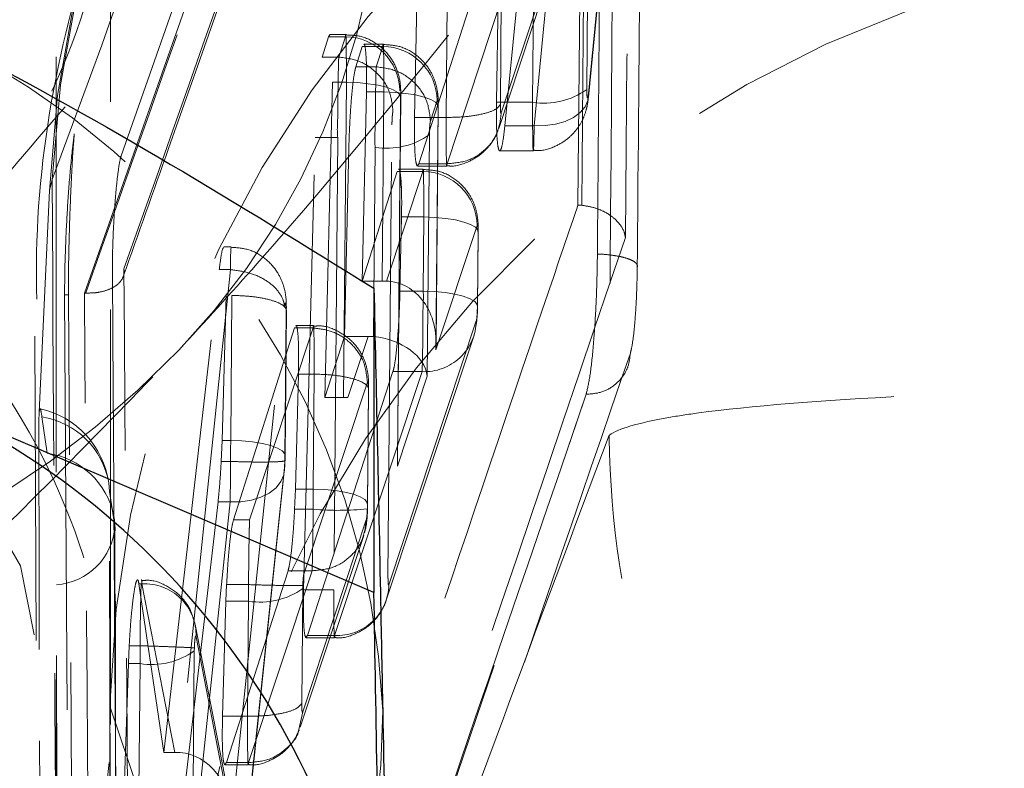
# Model space of a CAD drawing. Header units: millimetres. Extents: x 23 to 407, y 52 to 245.
# Tile 20 of 34: x 236.2 to 239.22, y 225.46 to 227.75. Entities that reach past the tile are written whole.
import ezdxf

# ---------------------------------------------------------------- set-up
doc = ezdxf.new("R2010")
doc.units = ezdxf.units.MM
doc.linetypes.add('HIDDEN', pattern=[1.905, 1.27, -0.635])

msp = doc.modelspace()

# ---------------------------------------------------------------- linework, layer by layer
at = {"color": 7, "linetype": 'HIDDEN', "lineweight": 18}
for p, q in [((236.31573, 224.4621), (236.31573, 230.34223)), ((236.40205, 226.91494), (237.5321, 230.11872)), ((237.93829, 230.11872), (237.91291, 227.18392)), ((237.43746, 229.96795), (236.51465, 227.33442)), ((237.94487, 227.51413), (238.04243, 228.51504)), ((238.04355, 228.53604), (237.94501, 227.52504)), ((237.7799, 228.34139), (237.68923, 227.42687)), ((237.77899, 227.42687), (237.86813, 228.34139)), ((236.48239, 225.59494), (236.48239, 228.2925)), ((237.87294, 228.05268), (237.67832, 227.4658)), ((237.67043, 227.41836), (237.86512, 228.00548)), ((237.94014, 227.5379), (237.94355, 227.92827)), ((237.61509, 227.8973), (237.42631, 227.3104)), ((237.5123, 227.3104), (237.70692, 227.8973)), ((237.66349, 227.49873), (237.66942, 227.88915)), ((237.77754, 227.88915), (237.77413, 227.49873)), ((237.6754, 227.49164), (237.67847, 227.84328)), ((237.41281, 227.45191), (237.41982, 227.80418)), ((237.51246, 227.80418), (237.50938, 227.45191)), ((237.14953, 227.69906), (237.15377, 227.70447)), ((237.2022, 227.70628), (237.15377, 227.70628)), ((236.30381, 227.26192), (236.45532, 227.67306)), ((237.12994, 227.6368), (237.14953, 227.69906)), ((237.20145, 227.69906), (237.14953, 227.69906)), ((237.20145, 227.69906), (237.18079, 227.63679)), ((237.31688, 227.67651), (237.25707, 227.67651)), ((237.2331, 227.60703), (237.2528, 227.66929)), ((237.31613, 227.66929), (237.2528, 227.66929)), ((237.31613, 227.66929), (237.29547, 227.60701)), ((237.18078, 227.6368), (237.12994, 227.6368)), ((237.18079, 227.63679), (237.18078, 227.6368)), ((237.29546, 227.60703), (237.2331, 227.60703)), ((237.29547, 227.60701), (237.29546, 227.60703)), ((237.16171, 227.55966), (237.13817, 226.59538)), ((237.20411, 227.55966), (237.16171, 227.55966)), ((237.19571, 226.59538), (237.20411, 227.55966)), ((237.26538, 227.52989), (237.25227, 226.95136)), ((237.31879, 227.52989), (237.26538, 227.52989)), ((237.31376, 226.95136), (237.31879, 227.52989)), ((237.37013, 227.50993), (237.36032, 226.38499)), ((237.36109, 226.40261), (237.37078, 227.51375)), ((237.46148, 227.44112), (237.48214, 227.50339)), ((237.77413, 227.49873), (237.66349, 227.49873)), ((237.48481, 227.48016), (237.47837, 226.74097)), ((237.47913, 226.75859), (237.48546, 227.48397)), ((237.3315, 226.04571), (237.34357, 227.42943)), ((237.50939, 227.45191), (237.41281, 227.45191)), ((237.45181, 226.66087), (237.45825, 227.39965)), ((237.77899, 227.42687), (237.68923, 227.42687)), ((237.07311, 226.00651), (237.10836, 227.39069)), ((237.17756, 227.39069), (237.10836, 227.39069)), ((237.17756, 227.39069), (237.1655, 226.00651)), ((237.19807, 226.78227), (237.21172, 227.36092)), ((237.29224, 227.36092), (237.28719, 226.78152)), ((237.67364, 227.34992), (237.7762, 227.34992)), ((237.42631, 227.3104), (237.42189, 227.305)), ((237.5123, 227.3104), (237.42631, 227.3104)), ((237.51232, 227.31039), (237.5123, 227.3104)), ((237.25227, 226.95136), (237.35981, 227.28692)), ((237.43838, 227.28692), (237.32707, 226.95122)), ((237.43838, 227.28692), (237.35981, 227.28692)), ((237.43914, 227.29416), (237.36416, 227.29416)), ((237.42189, 227.30312), (237.51149, 227.30312)), ((236.29549, 227.22867), (236.30381, 227.26192)), ((236.26397, 226.55071), (236.29549, 227.22867)), ((237.91291, 227.18392), (237.92449, 227.18329)), ((237.37292, 227.14751), (237.36816, 226.92038)), ((237.44105, 227.14751), (237.37292, 227.14751)), ((237.43907, 226.92038), (237.44105, 227.14751)), ((237.47837, 226.74097), (237.60439, 227.12103)), ((237.60573, 226.87491), (237.60771, 227.10161)), ((237.60707, 227.0978), (237.60509, 226.87115)), ((236.8517, 227.05583), (236.82937, 227.05583)), ((236.64519, 225.5097), (236.8149, 226.98656)), ((236.84904, 226.98644), (236.69516, 225.50903)), ((236.84899, 226.98656), (236.8149, 226.98656)), ((236.84899, 226.98656), (236.84904, 226.98644)), ((237.31376, 226.95136), (237.25227, 226.95136)), ((237.43907, 226.92038), (237.36816, 226.92038)), ((236.34176, 226.90966), (236.36841, 222.60223)), ((236.35325, 226.90966), (236.34176, 226.90966)), ((236.3805, 222.60979), (236.35325, 226.90966)), ((236.4063, 226.91482), (236.40205, 226.91494)), ((236.83661, 226.90764), (236.82373, 226.46389)), ((236.84995, 226.46389), (236.85383, 226.90761)), ((236.85383, 226.90761), (236.85381, 226.90764)), ((236.85225, 225.30853), (237.01502, 226.87131)), ((237.01983, 226.85692), (237.01596, 226.41389)), ((237.01661, 226.41772), (237.02048, 226.86086)), ((237.60185, 226.82966), (237.33418, 226.02249)), ((236.85848, 226.22102), (237.0451, 226.80799)), ((237.10265, 226.80796), (236.90803, 226.22102)), ((237.10264, 226.80799), (237.0451, 226.80799)), ((237.10348, 226.81531), (237.04943, 226.81531)), ((237.10264, 226.80799), (237.10265, 226.80796)), ((236.25097, 226.78307), (236.25448, 225.85139)), ((237.13817, 226.59538), (237.19807, 226.78227)), ((237.27104, 226.78227), (237.19807, 226.78227)), ((237.27104, 226.78227), (237.20902, 226.59523)), ((237.32636, 225.97529), (237.59403, 226.78247)), ((237.0573, 226.66687), (237.04809, 226.31459)), ((237.1056, 226.66687), (237.0573, 226.66687)), ((237.3468, 226.67431), (237.08535, 225.86713)), ((237.10252, 226.31459), (237.1056, 226.66686)), ((237.16816, 225.86713), (237.43584, 226.67431)), ((237.43584, 226.67431), (237.3468, 226.67431)), ((237.36032, 226.38499), (237.45181, 226.66087)), ((237.07402, 226.05507), (237.26865, 226.64206)), ((237.27161, 226.61634), (237.26853, 226.26464)), ((237.26918, 226.26847), (237.27226, 226.62025)), ((236.63509, 222.76916), (237.93788, 226.6054)), ((237.19571, 226.59538), (237.13817, 226.59538)), ((237.93788, 226.60541), (237.93962, 226.61095)), ((237.93856, 226.60541), (237.93788, 226.60541)), ((237.93856, 226.60541), (237.93856, 226.60531)), ((236.28863, 226.42453), (236.27223, 226.53591)), ((236.82373, 226.46389), (236.82106, 226.39962)), ((236.84995, 226.46389), (236.82373, 226.46389)), ((237.01596, 226.41389), (237.01571, 226.40321)), ((236.8497, 226.39962), (236.82106, 226.39962)), ((236.8497, 226.39962), (236.84971, 226.39962)), ((237.01426, 226.38093), (236.8802, 225.10383)), ((237.01571, 226.40321), (237.01426, 226.38093)), ((237.01571, 226.40321), (237.01598, 226.40246)), ((236.88204, 225.11164), (237.014, 226.3688)), ((236.47859, 226.30794), (236.47653, 226.33395)), ((237.04809, 226.31459), (237.04575, 226.25343)), ((237.10252, 226.31459), (237.04809, 226.31459)), ((236.47859, 226.30794), (236.49532, 226.20152)), ((236.81116, 226.27597), (236.68349, 225.18002)), ((236.7332, 225.18), (236.84824, 226.27597)), ((236.84824, 226.27597), (236.81116, 226.27597)), ((237.26853, 226.26464), (237.26831, 226.25462)), ((236.49532, 226.20152), (236.49225, 226.23321)), ((237.1023, 226.25343), (237.04575, 226.25343)), ((236.90798, 226.22102), (236.85848, 226.22102)), ((236.90803, 226.22102), (236.90798, 226.22102)), ((237.26503, 226.22065), (237.07041, 225.63378)), ((237.06251, 225.58633), (237.25721, 226.17345)), ((237.02553, 226.06527), (236.83682, 225.47837)), ((236.90438, 225.47837), (237.09901, 226.06527)), ((237.09901, 226.06527), (237.02553, 226.06527)), ((237.09901, 226.06527), (237.09902, 226.06528)), ((236.5691, 226.02499), (236.64519, 225.5097)), ((236.57795, 226.02499), (236.5691, 226.02499)), ((236.67854, 225.5097), (236.57795, 226.02499)), ((236.83559, 225.97215), (236.83757, 226.02279)), ((236.90472, 226.02279), (236.83757, 226.02279)), ((236.90473, 226.02279), (236.90472, 226.02279)), ((237.07056, 226.01118), (237.07074, 226.02021)), ((237.06749, 225.65961), (237.07056, 226.01118)), ((237.1655, 226.00651), (237.07311, 226.00651)), ((236.82521, 225.61988), (236.83559, 225.97215)), ((236.90455, 225.97215), (236.83559, 225.97215)), ((236.90455, 225.97215), (236.90147, 225.61988)), ((236.848, 225.35501), (236.74152, 225.90042)), ((236.74396, 225.86321), (236.85225, 225.30853)), ((237.08535, 225.86713), (237.081, 225.8617)), ((237.16816, 225.86713), (237.08535, 225.86713)), ((236.53688, 225.78117), (236.53926, 225.83599)), ((236.57276, 225.83599), (236.53926, 225.83599)), ((236.57276, 225.83599), (236.57282, 225.83597)), ((237.081, 225.85989), (237.16741, 225.85989)), ((236.73502, 225.40686), (236.73863, 225.82052)), ((236.73863, 225.82052), (236.7388, 225.82912)), ((236.52314, 225.36671), (236.53688, 225.78117)), ((236.57262, 225.78117), (236.53688, 225.78117)), ((236.57262, 225.78117), (236.569, 225.36671)), ((236.72262, 224.93887), (236.47967, 225.65099)), ((237.07041, 225.63378), (237.05872, 225.57927)), ((236.90148, 225.61988), (236.82521, 225.61988)), ((236.26496, 225.54492), (236.26744, 224.68237)), ((236.67854, 225.5097), (236.64519, 225.5097)), ((236.83682, 225.47837), (236.83249, 225.47297)), ((236.83249, 225.4711), (236.90358, 225.4711)), ((236.90438, 225.47837), (236.83682, 225.47837)), ((236.90441, 225.47836), (236.90438, 225.47837))]:
    msp.add_line(p, q, dxfattribs=at)
at = {"color": 7, "linetype": 'Continuous', "lineweight": 25}
for p, q in [((237.28852, 226.92934), (237.28852, 225.99887)), ((237.28852, 225.99887), (235.94199, 226.57346))]:
    msp.add_line(p, q, dxfattribs=at)
at = {"color": 7, "linetype": 'HIDDEN', "lineweight": 18, "flags": 128}
for points in [[(236.45532, 227.67306), (236.49212, 227.77793), (236.84065, 228.77097), (237.309, 230.10491)], [(237.20411, 227.55966), (237.23843, 227.55844), (237.27128, 227.55535), (237.30125, 227.55055), (237.32705, 227.54422), (237.34759, 227.53666), (237.36198, 227.52818), (237.3696, 227.51914), (237.37013, 227.50993)], [(237.31879, 227.52989), (237.35311, 227.52866), (237.38596, 227.52558), (237.41593, 227.52078), (237.44173, 227.51445), (237.46227, 227.50689), (237.47666, 227.49841), (237.48428, 227.48937), (237.48481, 227.48016)], [(237.77899, 227.42687), (237.81234, 227.42698), (237.84432, 227.43128), (237.87365, 227.43962), (237.89913, 227.45164), (237.91973, 227.46686), (237.9346, 227.48466), (237.94314, 227.50432), (237.94501, 227.52504)], [(237.60707, 227.0978), (237.60653, 227.107), (237.59891, 227.11603), (237.58452, 227.12451), (237.56399, 227.13207), (237.53818, 227.13839), (237.50821, 227.14319), (237.47537, 227.14627), (237.44105, 227.14751)], [(234.62038, 227.08617), (234.11275, 227.00517), (233.65762, 226.78611), (233.29954, 226.45046), (233.07356, 226.03106), (233.0018, 225.56898), (233.09129, 225.10943), (233.33326, 224.69741), (233.70403, 224.37324), (234.16731, 224.16867), (234.67774, 224.10371), (235.18537, 224.18471), (235.6405, 224.40377), (235.99858, 224.73942), (236.22456, 225.15882), (236.29632, 225.6209), (236.20684, 226.08045), (235.96486, 226.49247), (235.76319, 226.69366)], [(236.8517, 227.05391), (236.85087, 227.04865), (236.84978, 227.02023), (236.849, 226.98659), (236.84899, 226.98656), (236.84899, 226.98656)], [(237.60509, 226.87115), (237.60455, 226.88025), (237.59693, 226.88919), (237.58254, 226.89758), (237.562, 226.90507), (237.5362, 226.91133), (237.50623, 226.91609), (237.47339, 226.91915), (237.43907, 226.92038)], [(236.26232, 226.46836), (236.26348, 226.05839), (236.26415, 225.82438)], [(236.84995, 226.46389), (236.88426, 226.46265), (236.91711, 226.45955), (236.94708, 226.45473), (236.97288, 226.44838), (236.99342, 226.44077), (237.0078, 226.43224), (237.01543, 226.42315), (237.01596, 226.41389)], [(237.01426, 226.38093), (237.01227, 226.35892), (237.00364, 226.33801), (236.98873, 226.31904), (236.96813, 226.3028), (236.94268, 226.28993), (236.91341, 226.28095), (236.8815, 226.27624), (236.84824, 226.27597)], [(237.26853, 226.26464), (237.268, 226.27389), (237.26038, 226.28298), (237.24599, 226.2915), (237.22546, 226.2991), (237.19965, 226.30544), (237.16969, 226.31027), (237.13684, 226.31336), (237.10252, 226.31459)], [(236.49234, 221.01465), (236.49121, 221.42755), (236.48678, 223.07915), (236.47859, 226.30794)], [(236.49532, 226.20152), (236.49619, 225.78862), (236.49976, 224.13703), (236.50719, 220.90455)], [(236.32629, 220.72636), (236.3255, 221.13278), (236.32237, 222.78408), (236.31666, 226.02245)], [(236.57598, 226.02669), (236.57492, 225.99495), (236.57393, 225.94563), (236.57314, 225.88369), (236.57276, 225.83603), (236.57276, 225.83599), (236.57276, 225.83599)]]:
    msp.add_lwpolyline(points, dxfattribs=at)
at = {"color": 7, "linetype": 'HIDDEN', "lineweight": 18}
for centre, radius, start, end in [((239.55286, 227.12074), 3.25212, 98.23331, 177.51189), ((239.55196, 227.09652), 3.25915, 98.31072, 177.67615), ((235.07176, 228.2901), 2.2417, 316.24239, 21.64302), ((239.89614, 225.57314), 3.41735, 101.69102, 178.69466), ((240.06816, 224.61849), 3.36084, 100.41481, 174.52993), ((234.92234, 225.53921), 2.39498, 2.33932, 64.80222), ((237.19955, 227.53114), 0.16793, 0.68936, 89.3518), ((237.31422, 227.50136), 0.16793, 0.69035, 89.34759), ((237.81012, 227.71756), 0.22178, 260.66002, 305.8921), ((237.32836, 227.58127), 0.22329, 260.6923, 305.57117), ((237.43648, 227.11901), 0.16793, 0.69104, 89.35055), ((237.23731, 226.87473), 0.36846, 345.48865, 0.60439), ((237.44289, 226.83315), 0.15899, 267.45866, 358.74468), ((234.65865, 228.69605), 2.82085, 260.32377, 316.09013), ((236.20844, 226.29668), 0.27067, 7.914, 77.45755), ((236.2344, 226.29333), 0.24551, 9.52337, 81.13773), ((236.2554, 226.18515), 0.24168, 11.46998, 82.09715), ((237.17903, 227.12817), 0.8781, 264.98697, 275.83586), ((236.22552, 226.18722), 0.27067, 0.11833, 9.78202), ((236.3039, 226.21384), 0.19182, 273.8145, 356.31716), ((236.58726, 225.86849), 0.15678, 358.07327, 93.40503), ((237.17522, 226.02597), 0.159, 267.45664, 358.74533), ((236.94058, 226.19143), 0.22222, 260.66874, 305.79577), ((236.60857, 225.99941), 0.22117, 260.64703, 306.02169), ((234.94028, 225.63982), 2.37504, 297.10476, 359.93125)]:
    msp.add_arc(centre, radius, start, end, dxfattribs=at)
at = {"color": 7, "linetype": 'Continuous', "lineweight": 25}
msp.add_arc((234.92233, 224.40637), 2.39499, 2.33941, 64.802, dxfattribs=at)
at = {"color": 7, "linetype": 'HIDDEN', "lineweight": 18}
for centre, major_axis, ratio, start_param, end_param in [((237.31375, 226.90686), (0.16667, 0), 0.2669788, 1.4908503, 1.5707945), ((237.31235, 226.74624), (0.03372, 0.20321), 0.803817, 4.8193135, 6.398463), ((237.27104, 226.62164), (0.16732, 0.00004), 0.9599979, 1.4739224, 1.5705729), ((237.28579, 226.66614), (0.16548, -0.02746), 0.6836337, 0.1928956, 1.6753945), ((237.19571, 226.55088), (0.16667, 0), 0.2669788, 1.4908503, 1.5707945), ((236.84705, 226.41039), (0.00104, 0.19933), 0.0136138, 4.6584071, 4.9839211), ((236.84674, 226.41022), (0.00115, 0.20299), 0.0148675, 3.9898583, 4.6602059), ((237.09961, 226.26109), (0.00104, 0.19955), 0.0136891, 4.6741001, 4.9837046), ((236.90789, 226.02647), (0.0012, 0.20437), 0.0153255, 1.5888825, 1.8400178), ((236.5757, 225.83508), (0.0011, 0.2014), 0.0143261, 1.5664637, 1.8417039), ((236.67426, 225.37516), (0.16691, 0.00977), 0.8039279, 1.398312, 1.4980838), ((236.68623, 225.3138), (-0.00871, 0.19555), 0.8478272, 4.6477333, 6.1769068)]:
    msp.add_ellipse(centre, major_axis=major_axis, ratio=ratio, start_param=start_param, end_param=end_param, dxfattribs=at)
for points, knots in [([(238.09452, 226.99356), (238.09525, 227.08043), (238.09892, 227.51477), (238.1119, 229.10615), (238.1224, 230.61065), (238.13047, 231.76769)], [0, 0, 0, 0, 0.0545861, 0.2729327, 1, 1, 1, 1]), ([(236.52325, 226.98875), (236.78767, 227.73798), (237.31347, 229.22782), (237.8354, 230.71672), (238.09485, 231.45685)], [0, 0, 0, 0, 0.502896, 1, 1, 1, 1]), ([(238.09485, 231.45685), (238.08922, 230.72956), (238.07794, 229.27221), (238.06469, 227.81486), (238.05805, 227.0848)], [0, 0, 0, 0, 0.4990484, 1, 1, 1, 1]), ([(236.52107, 226.96536), (236.56728, 227.09607), (237.09104, 228.57768), (237.60896, 230.05697), (238.08118, 231.40575)], [0, 0, 0, 0, 0.0882231, 1, 1, 1, 1]), ([(237.94952, 231.29921), (237.6936, 230.57016), (237.18119, 229.11044), (236.66442, 227.64363), (236.40633, 226.91491), (236.4063, 226.91482)], [0, 0, 0, 0, 0.49940862, 0.99993858, 1, 1, 1, 1]), ([(237.92449, 227.18329), (237.92449, 227.1835), (237.93081, 227.86988), (237.93964, 228.8484), (237.94732, 229.82667), (237.94961, 230.11872)], [0, 0, 0, 0, 0.0002183, 0.7015225, 1, 1, 1, 1]), ([(237.9725, 227.03423), (237.9732, 227.12109), (237.9767, 227.5554), (237.98479, 228.58356), (237.99111, 229.52486), (237.9951, 230.11872)], [0, 0, 0, 0, 0.0844832, 0.4224143, 1, 1, 1, 1]), ([(238.03141, 230.11872), (238.0297, 229.81592), (238.02284, 228.60269), (238.01456, 227.38987), (238.00835, 226.47974)], [0, 0, 0, 0, 0.2495757, 1, 1, 1, 1]), ([(234.64906, 226.38524), (234.8351, 226.40563), (235.20631, 226.44631), (235.71135, 226.74779), (236.14233, 227.19452), (236.43304, 227.76915), (236.51293, 228.34927), (236.40299, 228.83329), (236.1418, 229.21965), (235.72435, 229.51316), (235.19189, 229.6757), (234.61959, 229.71932), (234.10141, 229.66962), (233.61482, 229.52439), (233.18324, 229.25436), (232.87928, 228.82722), (232.78389, 228.29023), (232.88214, 227.74995), (233.13265, 227.23998), (233.53872, 226.78059), (234.0663, 226.4475), (234.46993, 226.40438), (234.64906, 226.38524)], [0, 0, 0, 0, 0.047299, 0.0943769, 0.1467625, 0.2041707, 0.2563619, 0.3025785, 0.3492172, 0.4012292, 0.4585055, 0.5024132, 0.5463511, 0.5907914, 0.6427734, 0.7001802, 0.7529251, 0.7993725, 0.8457787, 0.8973233, 0.9544326, 1, 1, 1, 1]), ([(237.68118, 228.83855), (237.43245, 228.61057), (237.01942, 228.232), (236.41916, 227.58044), (236.00895, 227.09247), (235.7714, 226.79336), (235.70058, 226.70418)], [0, 0, 0, 0, 0.3806573, 0.6320868, 0.8903093, 1, 1, 1, 1]), ([(236.46602, 228.14219), (236.4132, 227.96483), (236.30253, 227.59329), (236.24833, 227.1286), (236.25722, 226.858), (236.26016, 226.76835)], [0, 0, 0, 0, 0.3791508, 0.7942898, 1, 1, 1, 1]), ([(236.69088, 226.73972), (236.77082, 226.82705), (237.10593, 227.19313), (237.43251, 227.59902), (237.68118, 227.90808)], [0, 0, 0, 0, 0.2385498, 1, 1, 1, 1]), ([(237.20411, 227.55966), (237.20411, 227.55968), (237.20411, 227.58103), (237.20411, 227.62305), (237.20366, 227.67221), (237.20297, 227.70241), (237.20216, 227.70888), (237.20167, 227.70258), (237.20145, 227.69906), (237.20145, 227.69906)], [0, 0, 0, 0, 0.0001332, 0.2146773, 0.4332351, 0.6522461, 0.8691053, 0.9998767, 1, 1, 1, 1]), ([(237.37052, 227.51396), (237.37059, 227.52161), (237.37082, 227.54681), (237.36486, 227.5882), (237.3405, 227.63815), (237.30139, 227.6771), (237.25313, 227.70267), (237.21799, 227.70386), (237.2022, 227.70439)], [0, 0, 0, 0, 0.0828482, 0.2727496, 0.4547055, 0.6401276, 0.8382703, 1, 1, 1, 1]), ([(237.25707, 227.67469), (237.25743, 227.67526), (237.2596, 227.67864), (237.26262, 227.66259), (237.2654, 227.62687), (237.26619, 227.57879), (237.26561, 227.54375), (237.26538, 227.52989)], [0, 0, 0, 0, 0.05203166, 0.31186468, 0.57118048, 0.83030668, 1, 1, 1, 1]), ([(237.31879, 227.52989), (237.31879, 227.5299), (237.31879, 227.55161), (237.31878, 227.5931), (237.31839, 227.64248), (237.31748, 227.67257), (237.31733, 227.67928), (237.31571, 227.6726), (237.31613, 227.66929), (237.31613, 227.66929)], [0, 0, 0, 0, 0.000131, 0.2146953, 0.4331061, 0.6520868, 0.8690747, 0.9998689, 1, 1, 1, 1]), ([(237.48524, 227.48386), (237.4853, 227.49081), (237.48543, 227.50606), (237.48353, 227.53097), (237.47593, 227.56583), (237.45564, 227.60677), (237.41951, 227.64499), (237.37024, 227.67214), (237.33397, 227.67412), (237.31692, 227.67505)], [0, 0, 0, 0, 0.0738959, 0.1622002, 0.291211, 0.4385653, 0.6293044, 0.8258098, 1, 1, 1, 1]), ([(237.18079, 227.63679), (237.18058, 227.63233), (237.18005, 227.62039), (237.17929, 227.58294), (237.17807, 227.52495), (237.17887, 227.45816), (237.17523, 227.412), (237.17756, 227.39071), (237.17756, 227.39069)], [0, 0, 0, 0, 0.1311, 0.3508378, 0.5691464, 0.7846805, 0.9998661, 1, 1, 1, 1]), ([(237.3468, 227.47089), (237.34446, 227.49212), (237.33978, 227.53459), (237.30146, 227.58909), (237.2464, 227.62791), (237.20266, 227.63383), (237.18079, 227.63679)], [0, 0, 0, 0, 0.25000723, 0.50000321, 0.74999865, 1, 1, 1, 1]), ([(237.21172, 227.36092), (237.21242, 227.38327), (237.21382, 227.42797), (237.2181, 227.49508), (237.22342, 227.5523), (237.22869, 227.59014), (237.23186, 227.60229), (237.2331, 227.60703)], [0, 0, 0, 0, 0.21512112, 0.43023753, 0.64578957, 0.86150878, 1, 1, 1, 1]), ([(237.29547, 227.60701), (237.29527, 227.60256), (237.29473, 227.59063), (237.29397, 227.55319), (237.29274, 227.49525), (237.29357, 227.42824), (237.28987, 227.38258), (237.29224, 227.36093), (237.29224, 227.36092)], [0, 0, 0, 0, 0.1310479, 0.3506682, 0.5690232, 0.7847035, 0.9998682, 1, 1, 1, 1]), ([(237.29547, 227.60701), (237.31734, 227.60406), (237.36108, 227.59814), (237.41614, 227.55932), (237.45446, 227.50482), (237.45914, 227.46235), (237.46148, 227.44112)], [0, 0, 0, 0, 0.249997, 0.4999957, 0.7500092, 1, 1, 1, 1]), ([(237.94501, 227.52504), (237.94483, 227.52341), (237.94434, 227.51872), (237.94342, 227.51326), (237.94233, 227.51072), (237.94135, 227.51207), (237.9406, 227.51766), (237.94014, 227.5264), (237.94014, 227.53406), (237.94014, 227.5379)], [0, 0, 0, 0, 0.08192628, 0.23628555, 0.38609889, 0.54435261, 0.6937302, 0.84688186, 1, 1, 1, 1]), ([(232.81573, 225.59494), (232.83296, 225.77041), (232.86739, 226.12084), (233.13212, 226.64444), (233.5392, 227.1106), (234.0631, 227.42634), (234.6339, 227.53283), (235.15616, 227.44582), (235.64635, 227.18958), (236.08405, 226.76978), (236.40178, 226.20906), (236.51452, 225.62043), (236.42953, 225.12021), (236.19078, 224.72034), (235.79742, 224.41154), (235.28477, 224.23073), (234.71563, 224.16818), (234.18829, 224.20275), (233.69385, 224.33112), (233.24945, 224.57684), (232.93293, 224.96061), (232.82284, 225.34091), (232.81697, 225.55051), (232.81573, 225.59494)], [0, 0, 0, 0, 0.048047, 0.0959573, 0.1474065, 0.2045132, 0.24871, 0.2929608, 0.3370324, 0.3883237, 0.4456461, 0.4989882, 0.5457248, 0.5918958, 0.6429179, 0.6997705, 0.7443882, 0.789088, 0.8328184, 0.8833358, 0.9404847, 0.9873854, 1, 1, 1, 1]), ([(237.48214, 227.50339), (237.48234, 227.50386), (237.48286, 227.5051), (237.48366, 227.5039), (237.48436, 227.49887), (237.48479, 227.49066), (237.4848, 227.4836), (237.48481, 227.48016)], [0, 0, 0, 0, 0.1301764, 0.3458177, 0.5654774, 0.7884794, 1, 1, 1, 1]), ([(237.50939, 227.4519), (237.53, 227.45238), (237.57122, 227.45332), (237.62425, 227.46223), (237.66329, 227.47533), (237.67137, 227.4862), (237.6754, 227.49164)], [0, 0, 0, 0, 0.2499986, 0.4999967, 0.7499971, 1, 1, 1, 1]), ([(237.68923, 227.42687), (237.68733, 227.41031), (237.68353, 227.37718), (237.67732, 227.3514), (237.67159, 227.34722), (237.66695, 227.36684), (237.66396, 227.40749), (237.66302, 227.45498), (237.66337, 227.48763), (237.66349, 227.49873)], [0, 0, 0, 0, 0.1540061, 0.3080181, 0.4607955, 0.6166665, 0.7688544, 0.9214555, 1, 1, 1, 1]), ([(237.67832, 227.4658), (237.67814, 227.46536), (237.67762, 227.46411), (237.6768, 227.46487), (237.67601, 227.46949), (237.6755, 227.4779), (237.67537, 227.48602), (237.6754, 227.49082), (237.6754, 227.49164)], [0, 0, 0, 0, 0.1095212, 0.3068151, 0.5221674, 0.7374441, 0.9551659, 1, 1, 1, 1]), ([(237.77413, 227.49873), (237.77413, 227.49871), (237.77413, 227.47714), (237.77414, 227.43436), (237.77457, 227.38562), (237.77536, 227.35451), (237.7763, 227.34624), (237.7774, 227.36113), (237.77835, 227.39214), (237.77882, 227.41685), (237.77899, 227.42686), (237.77899, 227.42687)], [0, 0, 0, 0, 0.0000821, 0.15279, 0.3086236, 0.4543749, 0.6153375, 0.7647674, 0.9170917, 0.999904, 1, 1, 1, 1]), ([(237.77623, 227.35197), (237.78119, 227.35135), (237.80513, 227.34834), (237.84371, 227.36209), (237.88382, 227.38676), (237.91115, 227.41627), (237.92876, 227.4463), (237.93854, 227.47419), (237.94294, 227.49635), (237.94421, 227.50849), (237.94476, 227.51372)], [0, 0, 0, 0, 0.0568835, 0.2741853, 0.4445412, 0.594358, 0.7273135, 0.840761, 0.931357, 1, 1, 1, 1]), ([(237.34357, 227.42943), (237.34364, 227.43324), (237.34377, 227.44086), (237.34438, 227.4523), (237.34521, 227.46199), (237.34606, 227.46821), (237.3466, 227.47016), (237.3468, 227.47089)], [0, 0, 0, 0, 0.2189053, 0.4377005, 0.6565515, 0.8727298, 1, 1, 1, 1]), ([(237.67832, 227.4658), (237.67567, 227.44494), (237.67037, 227.40323), (237.63192, 227.35153), (237.57723, 227.31604), (237.53396, 227.31227), (237.51232, 227.31039)], [0, 0, 0, 0, 0.2500144, 0.5000006, 0.7499989, 1, 1, 1, 1]), ([(237.42075, 227.30362), (237.41915, 227.30745), (237.41595, 227.31511), (237.41309, 227.35442), (237.4121, 227.40249), (237.41261, 227.43799), (237.41281, 227.45191)], [0, 0, 0, 0, 0.2747619, 0.5490129, 0.8230337, 1, 1, 1, 1]), ([(237.45825, 227.39965), (237.45831, 227.40346), (237.45845, 227.41109), (237.45906, 227.42253), (237.45989, 227.43223), (237.46074, 227.43844), (237.46128, 227.44039), (237.46148, 227.44112)], [0, 0, 0, 0, 0.2189462, 0.4378839, 0.6567078, 0.8726824, 1, 1, 1, 1]), ([(237.50939, 227.4519), (237.50939, 227.45189), (237.50939, 227.447), (237.50934, 227.42096), (237.50949, 227.3764), (237.51, 227.33059), (237.5108, 227.30506), (237.51161, 227.30077), (237.51213, 227.30784), (237.51232, 227.31039)], [0, 0, 0, 0, 0.0000968, 0.0476198, 0.2597647, 0.4725835, 0.6885263, 0.8877902, 1, 1, 1, 1]), ([(236.37126, 227.40198), (236.36936, 227.3873), (236.36402, 227.34597), (236.35573, 227.25685), (236.34789, 227.13978), (236.34284, 227.02199), (236.34161, 226.94724), (236.34174, 226.91347), (236.34176, 226.90976)], [0, 0, 0, 0, 0.1181554, 0.3327012, 0.5469836, 0.7606737, 0.9737056, 1, 1, 1, 1]), ([(236.35325, 226.90986), (236.35335, 226.94218), (236.35355, 227.00693), (236.35652, 227.12522), (236.36108, 227.24222), (236.36629, 227.33811), (236.36982, 227.38352), (236.37126, 227.40198)], [0, 0, 0, 0, 0.213214, 0.4270606, 0.6401406, 0.853695, 1, 1, 1, 1]), ([(237.51142, 227.30463), (237.51472, 227.30415), (237.53757, 227.3008), (237.57638, 227.31409), (237.61715, 227.33837), (237.64318, 227.36586), (237.65899, 227.38995), (237.66508, 227.40488), (237.66757, 227.411)], [0, 0, 0, 0, 0.049292, 0.3419982, 0.5758628, 0.7539481, 0.8992485, 1, 1, 1, 1]), ([(236.51465, 227.33442), (236.51451, 227.33404), (236.51245, 227.32813), (236.50811, 227.3077), (236.50171, 227.25788), (236.49588, 227.1933), (236.49132, 227.12155), (236.48836, 227.04931), (236.48815, 227.00971), (236.48805, 226.98995)], [0, 0, 0, 0, 0.0114472, 0.1767944, 0.341934, 0.5066735, 0.6709898, 0.8358358, 1, 1, 1, 1]), ([(237.36416, 227.29235), (237.36452, 227.29291), (237.36672, 227.2963), (237.36984, 227.28025), (237.37274, 227.24453), (237.37365, 227.19643), (237.37313, 227.16138), (237.37292, 227.14751)], [0, 0, 0, 0, 0.0519123, 0.3117409, 0.5710918, 0.8302263, 1, 1, 1, 1]), ([(237.44105, 227.14751), (237.44105, 227.14752), (237.44105, 227.16888), (237.44103, 227.21087), (237.44063, 227.26001), (237.43979, 227.29025), (237.43944, 227.29678), (237.43816, 227.29045), (237.43838, 227.28692), (237.43838, 227.28692)], [0, 0, 0, 0, 0.00013312, 0.21464643, 0.43278937, 0.6516123, 0.86865504, 0.9998767, 1, 1, 1, 1]), ([(237.60749, 227.10151), (237.60755, 227.10844), (237.60769, 227.12376), (237.60578, 227.14875), (237.5981, 227.18375), (237.57769, 227.22472), (237.54143, 227.26288), (237.4922, 227.28988), (237.45606, 227.29176), (237.43917, 227.29264)], [0, 0, 0, 0, 0.0736192, 0.1628814, 0.2922348, 0.4397089, 0.6307144, 0.8273723, 1, 1, 1, 1]), ([(236.32838, 222.57717), (236.32409, 223.36288), (236.31555, 224.92394), (236.30771, 226.48605), (236.30381, 227.26192)], [0, 0, 0, 0, 0.5033221, 1, 1, 1, 1]), ([(237.91291, 227.18392), (237.91198, 227.18117), (237.87886, 227.08383), (237.71728, 226.60828), (237.47859, 225.90382), (237.27514, 225.29391), (237.1979, 225.06233)], [0, 0, 0, 0, 0.0038907, 0.1376244, 0.672559, 1, 1, 1, 1]), ([(238.05805, 227.0848), (238.05802, 227.08511), (238.05734, 227.09078), (238.05267, 227.10945), (238.03434, 227.13716), (237.99894, 227.16216), (237.96219, 227.17746), (237.93708, 227.18134), (237.92449, 227.18329)], [0, 0, 0, 0, 0.0077799, 0.1402876, 0.459151, 0.6909598, 0.8449767, 1, 1, 1, 1]), ([(237.60439, 227.12103), (237.60459, 227.1215), (237.60512, 227.12275), (237.60591, 227.12154), (237.60662, 227.11651), (237.60705, 227.10829), (237.60706, 227.10124), (237.60707, 227.0978)], [0, 0, 0, 0, 0.130528, 0.3461838, 0.5658411, 0.7885629, 1, 1, 1, 1]), ([(238.05805, 227.0848), (237.80449, 226.33734), (237.29813, 224.84468), (236.80115, 223.35243), (236.55303, 222.60744)], [0, 0, 0, 0, 0.50075999, 1, 1, 1, 1]), ([(236.8149, 226.98656), (236.81691, 227.00213), (236.82092, 227.03328), (236.82609, 227.05501), (236.82855, 227.05344), (236.82937, 227.05291)], [0, 0, 0, 0, 0.3995184, 0.7990815, 1, 1, 1, 1]), ([(237.02027, 226.86257), (237.02032, 226.86905), (237.02051, 226.89564), (237.01525, 226.93448), (236.99212, 226.98368), (236.95727, 227.02196), (236.90773, 227.05067), (236.87018, 227.0535), (236.85185, 227.05489)], [0, 0, 0, 0, 0.0698317, 0.2861089, 0.4299382, 0.6169293, 0.813014, 1, 1, 1, 1]), ([(237.93962, 226.61095), (237.94322, 226.62704), (237.95042, 226.65922), (237.96018, 226.74945), (237.96768, 226.85847), (237.97152, 226.95819), (237.97225, 227.01527), (237.9725, 227.03421)], [0, 0, 0, 0, 0.2226267, 0.4452324, 0.6676362, 0.8896764, 1, 1, 1, 1]), ([(238.09452, 226.99356), (238.0948, 226.9961), (238.09537, 227.00116), (238.08884, 227.00867), (238.07718, 227.01571), (238.06037, 227.02197), (238.03926, 227.02723), (238.01473, 227.03118), (237.99191, 227.03341), (237.97756, 227.03402), (237.9725, 227.03423)], [0, 0, 0, 0, 0.1325156, 0.2650371, 0.3975547, 0.5300694, 0.6625907, 0.7951056, 0.9276231, 1, 1, 1, 1]), ([(236.4063, 226.91482), (236.4149, 226.91486), (236.43438, 226.91494), (236.46426, 226.92037), (236.49806, 226.93377), (236.52135, 226.95733), (236.52498, 226.97778), (236.52328, 226.98854), (236.52325, 226.98875)], [0, 0, 0, 0, 0.0844725, 0.1914887, 0.3607181, 0.6670654, 0.9934935, 1, 1, 1, 1]), ([(236.48805, 226.98995), (236.48847, 226.92115), (236.49055, 226.57712), (236.49931, 225.14517), (236.50809, 223.782), (236.51511, 222.69406)], [0, 0, 0, 0, 0.0480495, 0.2402454, 1, 1, 1, 1]), ([(236.55292, 222.62285), (236.55247, 222.68652), (236.55007, 223.02541), (236.53987, 224.48072), (236.53064, 225.87234), (236.52325, 226.98875)], [0, 0, 0, 0, 0.0437498, 0.232864, 1, 1, 1, 1]), ([(236.84904, 226.98644), (236.86773, 226.98412), (236.90509, 226.97948), (236.95482, 226.9576), (236.99263, 226.92751), (237.0079, 226.90185), (237.01364, 226.88299), (237.01442, 226.87637), (237.01502, 226.87131)], [0, 0, 0, 0, 0.2205156, 0.4410276, 0.6615511, 0.8820584, 0.9099062, 1, 1, 1, 1]), ([(238.07331, 226.73139), (238.07476, 226.73656), (238.07838, 226.74957), (238.08404, 226.79007), (238.08938, 226.85087), (238.09327, 226.92226), (238.0941, 226.96984), (238.09452, 226.99356)], [0, 0, 0, 0, 0.1418487, 0.3564633, 0.5704756, 0.7858655, 1, 1, 1, 1]), ([(237.36816, 226.92038), (237.36751, 226.89803), (237.3662, 226.85334), (237.36198, 226.78625), (237.35665, 226.72905), (237.35131, 226.69121), (237.34807, 226.67906), (237.3468, 226.67431)], [0, 0, 0, 0, 0.2151141, 0.4301985, 0.6457118, 0.8614198, 1, 1, 1, 1]), ([(237.43584, 226.67431), (237.43585, 226.67431), (237.43619, 226.67977), (237.43685, 226.70001), (237.43766, 226.74731), (237.43883, 226.80803), (237.43783, 226.86801), (237.44066, 226.90584), (237.43907, 226.92036), (237.43907, 226.92038)], [0, 0, 0, 0, 0.000131, 0.2159103, 0.428287, 0.6399202, 0.8532021, 0.9998661, 1, 1, 1, 1]), ([(236.43108, 222.76804), (236.4308, 222.80615), (236.42852, 223.11946), (236.41853, 224.50176), (236.40935, 225.84595), (236.40205, 226.91494)], [0, 0, 0, 0, 0.0275739, 0.2266556, 1, 1, 1, 1]), ([(236.85383, 226.90761), (236.87257, 226.90697), (236.91005, 226.90568), (236.95992, 226.89751), (236.99788, 226.88574), (237.01696, 226.87286), (237.02118, 226.863), (237.02013, 226.85828), (237.01983, 226.85692)], [0, 0, 0, 0, 0.203218, 0.4064428, 0.6096645, 0.8128804, 0.94627, 1, 1, 1, 1]), ([(237.01502, 226.87131), (237.01527, 226.87347), (237.01586, 226.87852), (237.01689, 226.88325), (237.01796, 226.88452), (237.01869, 226.88212), (237.01928, 226.87758), (237.01972, 226.87089), (237.01986, 226.86262), (237.01983, 226.85775), (237.01983, 226.85692)], [0, 0, 0, 0, 0.1170752, 0.2733229, 0.4292726, 0.5851867, 0.6452333, 0.8062128, 0.9670425, 1, 1, 1, 1]), ([(237.60509, 226.87115), (237.60505, 226.86858), (237.60495, 226.86227), (237.6045, 226.85196), (237.60376, 226.84183), (237.60284, 226.83368), (237.60218, 226.83101), (237.60185, 226.82966)], [0, 0, 0, 0, 0.1491733, 0.3657118, 0.5784821, 0.7885688, 1, 1, 1, 1]), ([(237.04943, 226.81346), (237.0498, 226.81403), (237.052, 226.81747), (237.055, 226.80112), (237.05767, 226.76476), (237.05829, 226.71605), (237.05758, 226.68071), (237.0573, 226.66687)], [0, 0, 0, 0, 0.0525345, 0.3131214, 0.5730986, 0.832848, 1, 1, 1, 1]), ([(237.10559, 226.66687), (237.10559, 226.66688), (237.10559, 226.68041), (237.10562, 226.71452), (237.10538, 226.75247), (237.10493, 226.78738), (237.1043, 226.81155), (237.10345, 226.81807), (237.10285, 226.81132), (237.10265, 226.80799), (237.10264, 226.80799)], [0, 0, 0, 0, 0.000129, 0.1317633, 0.34656726, 0.43943065, 0.65412013, 0.870463, 0.99987099, 1, 1, 1, 1]), ([(237.10265, 226.80796), (237.12131, 226.80574), (237.15864, 226.8013), (237.20839, 226.77247), (237.23812, 226.73941), (237.26233, 226.69641), (237.26589, 226.66582), (237.26865, 226.64206)], [0, 0, 0, 0, 0.2137711, 0.4275338, 0.6413152, 0.7213689, 1, 1, 1, 1]), ([(237.27218, 226.61037), (237.27225, 226.62238), (237.2724, 226.64694), (237.26855, 226.68329), (237.25391, 226.72583), (237.22459, 226.76768), (237.17892, 226.80021), (237.13447, 226.81704), (237.10911, 226.81358), (237.10355, 226.81282)], [0, 0, 0, 0, 0.1238818, 0.2533411, 0.3968187, 0.5566113, 0.749305, 0.9450434, 1, 1, 1, 1]), ([(235.70058, 225.77371), (235.77138, 225.83692), (236.09389, 226.12486), (236.42919, 226.47019), (236.69088, 226.73972)], [0, 0, 0, 0, 0.2195232, 1, 1, 1, 1]), ([(236.53063, 222.17536), (236.88367, 223.22932), (237.3923, 224.74781), (237.91378, 226.26673), (238.07331, 226.73139)], [0, 0, 0, 0, 0.6940826, 1, 1, 1, 1]), ([(238.07331, 226.73139), (238.07197, 226.7181), (238.06957, 226.69426), (238.05203, 226.65951), (238.0244, 226.63008), (237.98401, 226.60856), (237.95371, 226.60639), (237.93856, 226.60531)], [0, 0, 0, 0, 0.1963058, 0.35214581, 0.56810317, 0.78404798, 1, 1, 1, 1]), ([(237.27161, 226.61634), (237.27192, 226.61782), (237.27293, 226.62251), (237.26855, 226.63231), (237.24966, 226.64504), (237.2117, 226.65678), (237.16183, 226.66493), (237.12434, 226.66622), (237.1056, 226.66686)], [0, 0, 0, 0, 0.0588549, 0.1871246, 0.3903459, 0.5935622, 0.796783, 1, 1, 1, 1]), ([(237.26865, 226.64206), (237.26887, 226.64257), (237.26945, 226.64395), (237.27032, 226.64268), (237.27095, 226.63833), (237.27139, 226.63192), (237.27162, 226.62502), (237.27161, 226.61869), (237.27161, 226.61634)], [0, 0, 0, 0, 0.1289043, 0.3432371, 0.5574947, 0.6511364, 0.8702797, 1, 1, 1, 1]), ([(240.78473, 226.62361), (240.45428, 226.6257), (239.75636, 226.63013), (238.86591, 226.6036), (238.39108, 226.56525), (238.11501, 226.52303), (238.03455, 226.49931), (238.00864, 226.47995), (238.00835, 226.47974)], [0, 0, 0, 0, 0.2296881, 0.4850959, 0.7484206, 0.80477, 0.9977949, 1, 1, 1, 1]), ([(237.93856, 226.60531), (237.77902, 226.14109), (237.25754, 224.62366), (236.74892, 223.10593), (236.3959, 222.05252)], [0, 0, 0, 0, 0.30592639, 1, 1, 1, 1]), ([(237.93962, 226.61095), (237.93927, 226.60897), (237.93891, 226.607), (237.93856, 226.60541), (237.93856, 226.60541)], [0, 0, 0, 0, 0.9979109, 1, 1, 1, 1]), ([(236.27223, 226.53591), (236.27074, 226.54535), (236.26768, 226.5649), (236.26505, 226.56139), (236.26413, 226.55231), (236.26397, 226.55071)], [0, 0, 0, 0, 0.4349795, 0.9007433, 1, 1, 1, 1]), ([(236.26397, 226.55071), (236.26349, 226.54274), (236.26242, 226.52504), (236.26236, 226.48846), (236.26232, 226.46836)], [0, 0, 0, 0, 0.4504916, 1, 1, 1, 1]), ([(238.00835, 226.47974), (237.90015, 226.19162), (237.41668, 224.90414), (236.95091, 223.59474), (236.58938, 222.57835)], [0, 0, 0, 0, 0.2237801, 1, 1, 1, 1]), ([(240.52118, 223.4084), (240.20037, 223.52785), (239.52287, 223.78012), (238.69479, 224.51421), (238.2806, 225.21529), (238.06226, 225.87809), (238.01145, 226.21663), (238.00838, 226.4768), (238.00835, 226.47974)], [0, 0, 0, 0, 0.2296999, 0.4851068, 0.7484825, 0.8047731, 0.9977935, 1, 1, 1, 1]), ([(237.01625, 226.40229), (237.0163, 226.40358), (237.01648, 226.40878), (237.01655, 226.41394), (237.01661, 226.41782)], [0, 0, 0, 0, 0.2492458, 1, 1, 1, 1]), ([(236.82106, 226.39962), (236.81968, 226.37669), (236.81694, 226.33117), (236.81308, 226.29428), (236.81116, 226.27597)], [0, 0, 0, 0, 0.5035422, 1, 1, 1, 1]), ([(237.01598, 226.40246), (237.01605, 226.40234), (237.01642, 226.40168), (237.01158, 226.40023), (236.99376, 226.39849), (236.95572, 226.39761), (236.9059, 226.39788), (236.86844, 226.39904), (236.84971, 226.39962)], [0, 0, 0, 0, 0.0262646, 0.1402505, 0.3551847, 0.5701219, 0.7850608, 1, 1, 1, 1]), ([(237.01398, 226.36859), (237.01426, 226.37143), (237.01533, 226.38219), (237.01587, 226.39403), (237.01627, 226.40273)], [0, 0, 0, 0, 0.2648097, 1, 1, 1, 1]), ([(237.25964, 226.1815), (237.26002, 226.18274), (237.2658, 226.20195), (237.26793, 226.22855), (237.26894, 226.25644), (237.26917, 226.26259)], [0, 0, 0, 0, 0.0509553, 0.7906934, 1, 1, 1, 1]), ([(237.26831, 226.25462), (237.26813, 226.25045), (237.26778, 226.24211), (237.26687, 226.23131), (237.26591, 226.22394), (237.26529, 226.22161), (237.26503, 226.22065)], [0, 0, 0, 0, 0.27165864, 0.54345582, 0.81307124, 1, 1, 1, 1]), ([(237.26886, 226.25392), (237.2689, 226.25514), (237.26907, 226.26005), (237.26913, 226.26491), (237.26918, 226.26856)], [0, 0, 0, 0, 0.2491292, 1, 1, 1, 1]), ([(237.04575, 226.25343), (237.04443, 226.23056), (237.04178, 226.18483), (237.03612, 226.12553), (237.03047, 226.08424), (237.027, 226.0709), (237.02553, 226.06527)], [0, 0, 0, 0, 0.2679569, 0.5358939, 0.8040694, 1, 1, 1, 1]), ([(237.09902, 226.06528), (237.09902, 226.06528), (237.09937, 226.07082), (237.0998, 226.08388), (237.10103, 226.12515), (237.10117, 226.18481), (237.10336, 226.23073), (237.1023, 226.25342), (237.1023, 226.25343)], [0, 0, 0, 0, 0.0001138, 0.190275, 0.4626377, 0.7327013, 0.9998439, 1, 1, 1, 1]), ([(236.83757, 226.02279), (236.83886, 226.0457), (236.84143, 226.09152), (236.847, 226.15244), (236.85293, 226.19879), (236.8567, 226.2139), (236.85848, 226.22102)], [0, 0, 0, 0, 0.2567958, 0.5135698, 0.7706602, 1, 1, 1, 1]), ([(236.90798, 226.22102), (236.90798, 226.22102), (236.90773, 226.21482), (236.90731, 226.20639), (236.90655, 226.1771), (236.90573, 226.1343), (236.90514, 226.07669), (236.90472, 226.03845), (236.90472, 226.0228), (236.90472, 226.02279)], [0, 0, 0, 0, 0.00015103, 0.1883114, 0.31271371, 0.56991736, 0.82333106, 0.99985044, 1, 1, 1, 1]), ([(237.26503, 226.22065), (237.26238, 226.1998), (237.25708, 226.15809), (237.21863, 226.1064), (237.16394, 226.07091), (237.12066, 226.06716), (237.09902, 226.06528)], [0, 0, 0, 0, 0.2500019, 0.49999923, 0.75000145, 1, 1, 1, 1]), ([(236.50795, 220.89223), (236.50648, 221.50513), (236.50225, 223.27032), (236.49886, 225.0355), (236.49664, 226.18778)], [0, 0, 0, 0, 0.3472186, 1, 1, 1, 1]), ([(237.07074, 226.02021), (237.07084, 226.02293), (237.07108, 226.02967), (237.07176, 226.03983), (237.07255, 226.04741), (237.07332, 226.05251), (237.07375, 226.0541), (237.07402, 226.05507)], [0, 0, 0, 0, 0.1736914, 0.430901, 0.6882373, 0.8110873, 1, 1, 1, 1]), ([(237.33418, 226.02249), (237.33398, 226.02202), (237.33345, 226.02078), (237.33266, 226.02197), (237.33195, 226.02701), (237.33152, 226.03521), (237.33151, 226.04227), (237.3315, 226.04571)], [0, 0, 0, 0, 0.131189, 0.3467205, 0.5660441, 0.7885517, 1, 1, 1, 1]), ([(236.53926, 225.83599), (236.54067, 225.85904), (236.54349, 225.90513), (236.54935, 225.96591), (236.5556, 226.01173), (236.56167, 226.03687), (236.56628, 226.0396), (236.56832, 226.02904), (236.5691, 226.02499)], [0, 0, 0, 0, 0.1781117, 0.35621889, 0.53451649, 0.71247125, 0.88959052, 1, 1, 1, 1]), ([(236.57795, 226.02499), (236.57795, 226.025), (236.5776, 226.03344), (236.57737, 226.04081), (236.57701, 226.037), (236.57699, 226.03685)], [0, 0, 0, 0, 0.000565, 0.9607072, 1, 1, 1, 1]), ([(236.74084, 225.90242), (236.73667, 225.91737), (236.72846, 225.94678), (236.69868, 225.98855), (236.65489, 226.02101), (236.60996, 226.03861), (236.58365, 226.03535), (236.57717, 226.03455)], [0, 0, 0, 0, 0.2042426, 0.401772, 0.6552234, 0.9151496, 1, 1, 1, 1]), ([(236.90473, 226.02279), (236.92347, 226.02225), (236.96093, 226.02118), (237.01079, 226.02013), (237.04871, 226.01965), (237.06417, 226.0198), (237.06938, 226.02005), (237.0702, 226.02015), (237.07074, 226.02021)], [0, 0, 0, 0, 0.2267228, 0.4534449, 0.6801628, 0.9068834, 0.940196, 1, 1, 1, 1]), ([(237.07992, 225.86035), (237.07838, 225.86409), (237.07532, 225.87155), (237.07278, 225.91013), (237.07211, 225.95751), (237.07282, 225.99261), (237.07311, 226.00651)], [0, 0, 0, 0, 0.27416198, 0.54766343, 0.82086672, 1, 1, 1, 1]), ([(237.1655, 226.00651), (237.1655, 226.0065), (237.1655, 225.9848), (237.16553, 225.94329), (237.16586, 225.89409), (237.16697, 225.86343), (237.16646, 225.85849), (237.16922, 225.86204), (237.16816, 225.86712), (237.16816, 225.86713)], [0, 0, 0, 0, 0.000131, 0.2146066, 0.4328908, 0.6515958, 0.8682751, 0.9998713, 1, 1, 1, 1]), ([(237.16736, 225.86126), (237.17029, 225.86082), (237.19289, 225.8574), (237.23162, 225.87057), (237.27352, 225.89533), (237.30133, 225.92497), (237.31682, 225.95082), (237.32356, 225.96715), (237.32566, 225.97324), (237.32593, 225.97401)], [0, 0, 0, 0, 0.0425896, 0.3284503, 0.5558416, 0.744579, 0.9060014, 0.9881652, 1, 1, 1, 1]), ([(236.7388, 225.82912), (236.73891, 225.83183), (236.73919, 225.83874), (236.7399, 225.84902), (236.7409, 225.85827), (236.74199, 225.86407), (236.74308, 225.86622), (236.74366, 225.86421), (236.74396, 225.86321)], [0, 0, 0, 0, 0.1172054, 0.2992169, 0.4774499, 0.6526089, 0.8269295, 1, 1, 1, 1]), ([(236.57282, 225.83597), (236.59155, 225.83534), (236.62901, 225.83409), (236.67886, 225.83219), (236.71677, 225.83055), (236.73302, 225.82965), (236.73776, 225.82925), (236.73852, 225.82916), (236.7388, 225.82912)], [0, 0, 0, 0, 0.22660272, 0.45320644, 0.67981497, 0.90642272, 0.96459, 1, 1, 1, 1]), ([(236.90147, 225.61988), (236.92208, 225.62035), (236.96331, 225.6213), (237.01634, 225.63021), (237.05538, 225.6433), (237.06345, 225.65418), (237.06749, 225.65961)], [0, 0, 0, 0, 0.250001, 0.4999997, 0.7500067, 1, 1, 1, 1]), ([(237.07041, 225.63378), (237.07023, 225.63333), (237.06971, 225.63208), (237.06889, 225.63285), (237.0681, 225.63747), (237.06758, 225.64587), (237.06746, 225.65399), (237.06749, 225.65879), (237.06749, 225.65961)], [0, 0, 0, 0, 0.1102101, 0.3076394, 0.52273, 0.7376866, 0.9549957, 1, 1, 1, 1]), ([(236.47967, 225.65099), (236.48345, 224.62445), (236.49049, 222.70705), (236.49789, 220.78849), (236.50132, 219.89709)], [0, 0, 0, 0, 0.53537944, 1, 1, 1, 1]), ([(236.83138, 225.47159), (236.82987, 225.47542), (236.82685, 225.48307), (236.82448, 225.52236), (236.82402, 225.57042), (236.82487, 225.60592), (236.82521, 225.61988)], [0, 0, 0, 0, 0.2747732, 0.5488096, 0.8225322, 1, 1, 1, 1]), ([(236.90148, 225.61987), (236.90148, 225.61986), (236.90148, 225.61502), (236.90143, 225.5888), (236.90158, 225.54445), (236.90209, 225.49858), (236.90288, 225.47306), (236.9037, 225.46874), (236.90422, 225.47581), (236.90441, 225.47836)], [0, 0, 0, 0, 0.0000817, 0.0477856, 0.2595238, 0.4723837, 0.6882379, 0.8873682, 1, 1, 1, 1]), ([(236.90352, 225.47263), (236.90687, 225.47214), (236.92976, 225.4688), (236.96858, 225.48211), (237.00929, 225.50639), (237.03531, 225.53389), (237.0511, 225.55795), (237.05718, 225.57288), (237.05965, 225.57896)], [0, 0, 0, 0, 0.0501133, 0.3425599, 0.5762864, 0.7539357, 0.8998697, 1, 1, 1, 1]), ([(237.05872, 225.57927), (237.05831, 225.57718), (237.05389, 225.55471), (237.02275, 225.51995), (236.96964, 225.4839), (236.92615, 225.48021), (236.90441, 225.47836)], [0, 0, 0, 0, 0.0331704, 0.3554471, 0.6777217, 1, 1, 1, 1])]:
    msp.add_open_spline(points, degree=3, knots=knots, dxfattribs=at)
at = {"color": 7, "linetype": 'Continuous', "lineweight": 25}
for points, knots in [([(235.94199, 227.70629), (235.9739, 227.69017), (236.42862, 227.46055), (236.87421, 227.18529), (237.28852, 226.92934)], [0, 0, 0, 0, 0.0701842, 1, 1, 1, 1]), ([(237.28852, 226.92934), (237.29525, 226.62049), (237.30409, 226.21489), (237.31316, 225.74828), (237.31532, 225.63697)], [0, 0, 0, 0, 0.76145, 1, 1, 1, 1]), ([(237.31532, 224.50413), (237.31316, 224.61781), (237.30409, 225.09433), (237.29525, 225.60785), (237.28852, 225.99887)], [0, 0, 0, 0, 0.2385513, 1, 1, 1, 1]), ([(237.31532, 225.63697), (237.32241, 225.25623), (237.33148, 224.7684), (237.34021, 224.25494), (237.34213, 224.14223)], [0, 0, 0, 0, 0.7804762, 1, 1, 1, 1])]:
    msp.add_open_spline(points, degree=3, knots=knots, dxfattribs=at)

doc.saveas('drawing.dxf')
